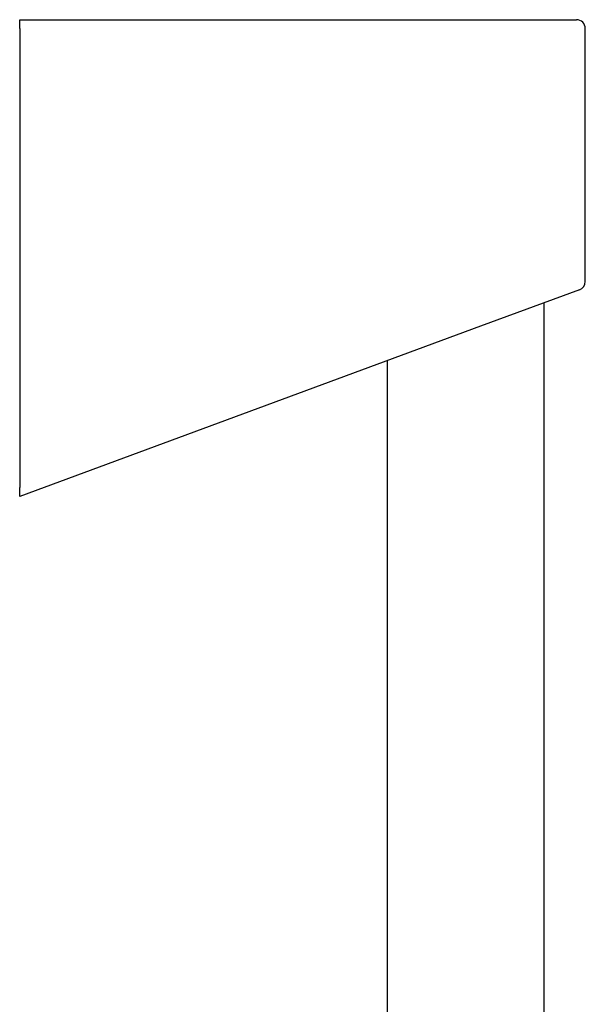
# Model space of a CAD drawing. Header units: millimetres. Extents: x 8 to 806, y 12 to 1720.
# Tile 128 of 128: x 668 to 732, y 1608 to 1720. Entities that reach past the tile are written whole.
import ezdxf

# ---------------------------------------------------------------- set-up
doc = ezdxf.new("R2010")
doc.units = ezdxf.units.MM

msp = doc.modelspace()

# ---------------------------------------------------------------- linework, layer by layer
at = {"color": 7, "linetype": 'Continuous', "lineweight": 30}
for p, q in [((667.88, 1719.95), (719.76, 1719.95)), ((667.88, 1718.95), (667.88, 1719.95)), ((719.76, 1719.95), (730.97, 1719.95)), ((667.88, 1718.95), (667.88, 1666.98)), ((731.97, 1690.3), (731.97, 1718.95)), ((731.32, 1689.37), (720.11, 1685.23)), ((727.3, 1395.19), (727.3, 1687.88)), ((720.11, 1685.23), (667.88, 1665.95)), ((709.5, 1681.31), (709.5, 1395.4)), ((667.88, 1665.95), (667.88, 1666.98))]:
    msp.add_line(p, q, dxfattribs=at)
for centre, start, end in [((730.97, 1718.95), 0, 90), ((730.97, 1690.3), 290.258, 359.9273)]:
    msp.add_arc(centre, 1, start, end, dxfattribs=at)

doc.saveas('drawing.dxf')
